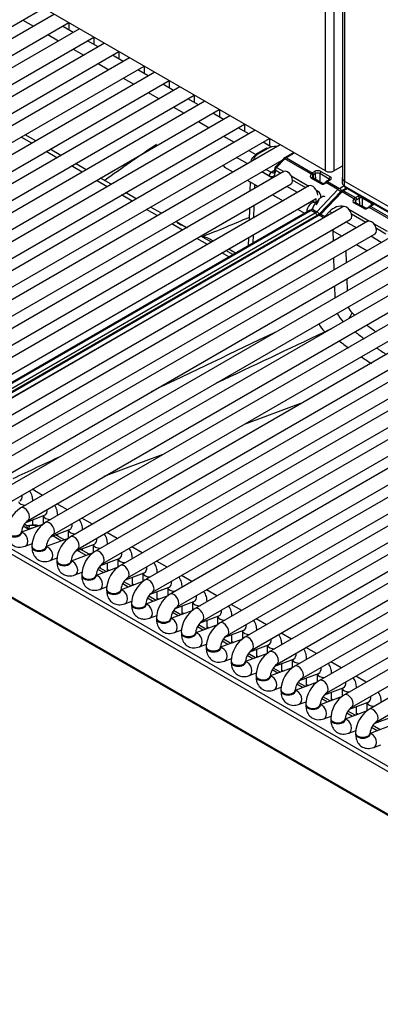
# Model space of a CAD drawing. Header units: millimetres. Extents: x 0 to 287, y 0 to 200.
# Tile 28 of 45: x 207.27 to 213.53, y 83.38 to 100.47. Entities that reach past the tile are written whole.
import ezdxf

# ---------------------------------------------------------------- set-up
doc = ezdxf.new("R2010")
doc.units = ezdxf.units.MM
doc.layers.add('134.135_BW4_CTM-', color=7, linetype='Continuous')
doc.layers.add('Standard', color=7, linetype='Continuous')

# ---------------------------------------------------------------- blocks, each defined once
blk = doc.blocks.new('SE')
at = {"layer": '134.135_BW4_CTM-', "color": 7, "linetype": 'Continuous'}
for p, q in [((212.582, 97.847), (193.101, 109.094)), ((212.582, 97.847), (212.582, 108.52)), ((212.723, 108.439), (212.723, 97.847)), ((212.872, 108.353), (212.872, 97.708)), ((212.907, 108.333), (212.907, 97.659)), ((199.874, 96.16), (207.688, 100.672)), ((207.874, 100.565), (200.184, 96.125)), ((200.309, 95.909), (208.124, 100.421)), ((208.309, 100.313), (200.62, 95.874)), ((207.328, 100.464), (207.513, 100.357)), ((208.199, 100.25), (208.013, 100.357)), ((208.125, 100.42), (208.125, 100.292)), ((200.745, 95.657), (208.559, 100.169)), ((207.763, 100.212), (207.949, 100.105)), ((208.56, 100.169), (208.56, 100.041)), ((208.745, 100.062), (201.055, 95.622)), ((208.199, 99.961), (208.384, 99.854)), ((208.634, 99.998), (208.449, 100.105)), ((201.18, 95.406), (208.995, 99.918)), ((209.18, 99.811), (201.491, 95.371)), ((209.07, 99.747), (208.884, 99.854)), ((208.996, 99.917), (208.996, 99.789)), ((201.616, 95.154), (209.43, 99.666)), ((208.634, 99.71), (208.82, 99.602)), ((209.431, 99.666), (209.431, 99.538)), ((209.616, 99.559), (201.926, 95.12)), ((209.07, 99.458), (209.255, 99.351)), ((209.505, 99.495), (209.32, 99.602)), ((202.051, 94.903), (209.866, 99.415)), ((210.051, 99.308), (202.362, 94.868)), ((209.941, 99.244), (209.755, 99.351)), ((209.867, 99.414), (209.867, 99.287)), ((202.487, 94.652), (210.301, 99.163)), ((209.505, 99.207), (209.691, 99.1)), ((210.302, 99.163), (210.302, 99.035)), ((210.487, 99.056), (202.797, 94.617)), ((209.941, 98.955), (210.126, 98.848)), ((210.376, 98.992), (210.191, 99.1)), ((202.922, 94.4), (210.737, 98.912)), ((210.922, 98.805), (203.233, 94.365)), ((210.812, 98.741), (210.626, 98.848)), ((210.738, 98.911), (210.738, 98.784)), ((203.358, 94.149), (211.172, 98.66)), ((210.376, 98.704), (210.562, 98.597)), ((211.247, 98.49), (211.062, 98.597)), ((211.173, 98.66), (211.173, 98.532)), ((211.358, 98.553), (203.668, 94.114)), ((207.483, 98.328), (207.298, 98.435)), ((207.553, 98.368), (207.368, 98.475)), ((210.812, 98.452), (210.997, 98.345)), ((203.793, 93.897), (211.608, 98.409)), ((211.793, 98.302), (204.104, 93.862)), ((211.644, 98.261), (211.497, 98.345)), ((211.609, 98.408), (211.609, 98.281)), ((207.919, 98.076), (207.733, 98.183)), ((207.989, 98.117), (207.803, 98.224)), ((211.223, 97.973), (211.038, 98.08)), ((211.247, 98.201), (211.368, 98.131)), ((211.551, 98.237), (211.368, 98.132)), ((211.576, 98.235), (211.393, 98.129)), ((212.029, 98.166), (211.877, 98.078)), ((212.043, 98.158), (211.902, 98.076)), ((204.229, 93.646), (211.826, 98.032)), ((208.354, 97.825), (208.169, 97.932)), ((208.424, 97.865), (208.239, 97.973)), ((210.828, 97.912), (210.973, 97.828)), ((211.285, 98.01), (211.284, 98.008)), ((211.853, 98.059), (211.709, 97.912)), ((211.875, 98.055), (211.731, 97.908)), ((211.731, 97.908), (211.856, 97.835)), ((212.326, 97.794), (211.875, 98.055)), ((211.902, 98.076), (212.351, 97.816)), ((212.723, 97.847), (212.872, 97.932)), ((211.858, 97.836), (204.539, 93.611)), ((215.55, 97.763), (206.429, 92.497)), ((211.659, 97.721), (211.473, 97.828)), ((211.602, 97.764), (211.481, 97.833)), ((211.552, 97.874), (211.637, 97.825)), ((211.637, 97.825), (211.694, 97.857)), ((211.694, 97.879), (211.693, 97.843)), ((211.709, 97.857), (211.708, 97.821)), ((211.802, 97.804), (211.709, 97.857)), ((211.984, 97.762), (212.292, 97.584)), ((212.351, 97.816), (212.387, 97.837)), ((212.365, 97.776), (212.373, 97.719)), ((212.408, 97.801), (212.372, 97.78)), ((212.411, 97.697), (212.408, 97.801)), ((212.643, 97.706), (212.479, 97.8)), ((212.479, 97.8), (212.483, 97.658)), ((212.5, 97.837), (212.664, 97.742)), ((204.664, 93.394), (211.983, 97.62)), ((212.293, 97.585), (204.975, 93.359)), ((208.79, 97.573), (208.604, 97.681)), ((208.86, 97.614), (208.674, 97.721)), ((211.223, 97.684), (211.409, 97.577)), ((211.274, 97.655), (211.269, 97.496)), ((211.349, 97.612), (211.346, 97.541)), ((212.094, 97.47), (211.909, 97.577)), ((212.237, 97.552), (212.009, 97.684)), ((212.502, 97.624), (212.339, 97.717)), ((212.525, 97.631), (212.362, 97.725)), ((212.535, 97.629), (212.483, 97.658)), ((212.574, 97.646), (212.572, 97.644)), ((212.588, 97.643), (212.585, 97.641)), ((212.796, 97.523), (212.588, 97.643)), ((212.649, 97.695), (212.599, 97.666)), ((212.664, 97.693), (212.614, 97.665)), ((212.614, 97.665), (212.822, 97.544)), ((212.642, 97.691), (212.643, 97.706)), ((212.822, 97.544), (212.903, 97.591)), ((212.869, 97.719), (212.871, 97.629)), ((213.673, 97.228), (212.904, 97.671)), ((212.904, 97.671), (212.906, 97.589)), ((212.906, 97.589), (213.708, 97.126)), ((212.917, 97.567), (213.719, 97.104)), ((206.554, 92.28), (215.675, 97.547)), ((215.982, 97.514), (206.861, 92.247)), ((209.225, 97.322), (209.04, 97.429)), ((209.295, 97.363), (209.11, 97.47)), ((211.659, 97.433), (211.844, 97.326)), ((212.42, 97.51), (212.444, 97.496)), ((212.427, 97.139), (212.796, 97.523)), ((212.843, 97.487), (212.475, 97.102)), ((212.866, 97.482), (212.498, 97.098)), ((212.868, 97.506), (212.843, 97.487)), ((213.074, 97.362), (212.866, 97.482)), ((212.945, 97.55), (212.868, 97.506)), ((212.959, 97.542), (212.893, 97.503)), ((212.893, 97.503), (213.101, 97.383)), ((213.101, 97.383), (213.15, 97.412)), ((205.1, 93.143), (212.418, 97.368)), ((206.986, 92.031), (216.107, 97.297)), ((216.414, 97.264), (207.293, 91.998)), ((211.337, 97.247), (211.331, 97.029)), ((212.401, 97.293), (212.344, 97.326)), ((212.501, 97.383), (212.395, 97.275)), ((212.417, 97.298), (212.419, 97.369)), ((213.072, 97.36), (213.074, 97.362)), ((213.237, 97.198), (213.074, 97.293)), ((213.26, 97.206), (213.097, 97.301)), ((213.103, 97.332), (213.101, 97.33)), ((213.101, 97.33), (213.106, 97.295)), ((213.172, 97.376), (213.122, 97.347)), ((213.175, 97.255), (213.172, 97.376)), ((213.209, 97.24), (213.269, 97.203)), ((213.378, 97.281), (213.214, 97.375)), ((213.214, 97.375), (213.218, 97.236)), ((213.276, 97.202), (213.218, 97.236)), ((213.338, 97.226), (213.326, 97.217)), ((213.384, 97.254), (213.349, 97.233)), ((213.399, 97.252), (213.364, 97.231)), ((213.364, 97.231), (213.813, 96.972)), ((213.377, 97.249), (213.378, 97.281)), ((212.304, 97.162), (205.336, 93.138)), ((212.329, 97.159), (205.361, 93.136)), ((205.432, 93.094), (212.401, 97.118)), ((212.446, 97.079), (205.478, 93.056)), ((212.471, 97.076), (205.503, 93.053)), ((212.883, 97.221), (205.565, 92.996)), ((209.661, 97.071), (209.475, 97.178)), ((209.731, 97.111), (209.545, 97.218)), ((211.26, 97.202), (211.253, 96.984)), ((212.094, 97.181), (212.216, 97.111)), ((212.401, 97.118), (212.329, 97.159)), ((212.356, 97.18), (212.427, 97.139)), ((212.543, 97.035), (212.471, 97.076)), ((212.498, 97.098), (212.569, 97.056)), ((212.569, 97.056), (212.653, 97.146)), ((212.982, 97.185), (213.342, 96.977)), ((213.278, 96.951), (213.03, 97.094)), ((213.787, 96.951), (213.336, 97.211)), ((205.575, 93.012), (212.543, 97.035)), ((205.69, 92.779), (213.008, 97.005)), ((213.315, 96.972), (205.997, 92.746)), ((207.418, 91.782), (216.539, 97.048)), ((216.846, 97.015), (207.725, 91.749)), ((210.096, 96.819), (209.911, 96.926)), ((210.166, 96.86), (209.981, 96.967)), ((213.116, 96.857), (212.934, 96.962)), ((213.414, 96.936), (213.647, 96.801)), ((206.122, 92.53), (213.44, 96.755)), ((207.85, 91.532), (216.971, 96.799)), ((217.278, 96.766), (208.157, 91.499)), ((210.602, 96.608), (210.416, 96.715)), ((211.322, 96.735), (211.317, 96.592)), ((212.716, 96.626), (212.71, 96.807)), ((212.724, 96.794), (212.866, 96.712)), ((213.548, 96.607), (213.366, 96.712)), ((213.625, 96.751), (213.462, 96.845)), ((208.282, 91.283), (217.403, 96.549)), ((210.532, 96.568), (210.346, 96.675)), ((211.244, 96.69), (211.239, 96.547)), ((213.116, 96.568), (213.298, 96.463)), ((217.711, 96.516), (208.589, 91.25)), ((210.904, 96.353), (210.782, 96.423)), ((210.974, 96.394), (210.852, 96.464)), ((212.933, 96.462), (212.939, 96.256)), ((208.714, 91.033), (217.836, 96.3)), ((218.143, 96.267), (209.021, 91)), ((212.73, 96.135), (212.724, 96.342)), ((209.146, 90.784), (218.268, 96.05)), ((218.575, 96.017), (209.453, 90.751)), ((212.947, 95.972), (212.954, 95.765)), ((209.578, 90.534), (218.7, 95.801)), ((219.007, 95.768), (209.885, 90.501)), ((212.745, 95.645), (212.739, 95.851)), ((210.01, 90.285), (219.132, 95.551)), ((219.439, 95.518), (210.317, 90.252)), ((210.442, 90.035), (219.564, 95.302)), ((219.871, 95.269), (210.749, 90.003)), ((210.874, 89.786), (219.996, 95.052)), ((220.303, 95.019), (211.181, 89.753)), ((212.568, 95.056), (212.6, 95.071)), ((212.682, 95.109), (212.6, 95.071)), ((211.306, 89.537), (220.428, 94.803)), ((220.735, 94.77), (211.613, 89.504)), ((211.738, 89.287), (220.86, 94.554)), ((221.167, 94.521), (212.045, 89.254)), ((212.17, 89.038), (221.292, 94.304)), ((221.599, 94.271), (212.477, 89.005)), ((212.602, 88.788), (221.724, 94.055)), ((222.031, 94.022), (212.909, 88.755)), ((212.192, 93.829), (211.167, 93.447)), ((213.034, 88.539), (222.156, 93.805)), ((222.463, 93.772), (213.341, 88.506)), ((213.466, 88.289), (222.588, 93.556)), ((209.759, 92.923), (208.734, 92.542)), ((205.347, 92.313), (214.178, 87.214)), ((207.67, 92.216), (207.488, 92.321)), ((214.134, 87.147), (205.302, 92.246)), ((207.5, 92.118), (207.5, 92.12)), ((208.102, 91.966), (207.92, 92.071)), ((207.378, 91.748), (207.705, 91.87)), ((207.5, 91.701), (207.5, 91.794)), ((207.682, 91.862), (207.682, 91.718)), ((207.932, 91.868), (207.932, 91.871)), ((208.534, 91.717), (208.352, 91.822)), ((227.707, 78.574), (205.15, 91.598)), ((205.151, 91.588), (227.708, 78.565)), ((207.683, 91.718), (207.303, 91.576)), ((207.42, 91.629), (207.331, 91.68)), ((207.374, 91.702), (207.352, 91.715)), ((207.508, 91.653), (207.42, 91.629)), ((207.81, 91.499), (208.137, 91.621)), ((208.114, 91.612), (208.114, 91.468)), ((208.364, 91.619), (208.364, 91.621)), ((205.161, 91.57), (227.718, 78.547)), ((207.303, 91.567), (207.303, 91.584)), ((208.115, 91.469), (207.735, 91.327)), ((207.996, 91.424), (207.845, 91.512)), ((208.045, 91.442), (207.893, 91.53)), ((207.932, 91.507), (207.932, 91.544)), ((208.966, 91.467), (208.784, 91.573)), ((207.368, 91.334), (207.493, 91.38)), ((207.485, 91.334), (207.485, 91.318)), ((207.735, 91.318), (207.735, 91.334)), ((208.242, 91.249), (208.569, 91.371)), ((208.428, 91.175), (208.277, 91.262)), ((208.477, 91.193), (208.325, 91.28)), ((208.364, 91.258), (208.364, 91.295)), ((208.546, 91.363), (208.546, 91.219)), ((208.796, 91.369), (208.796, 91.372)), ((209.398, 91.218), (209.216, 91.323)), ((207.8, 91.084), (207.925, 91.131)), ((207.918, 91.085), (207.918, 91.068)), ((208.547, 91.219), (208.168, 91.077)), ((208.168, 91.068), (208.168, 91.085)), ((208.674, 91), (209.001, 91.122)), ((208.978, 91.113), (208.978, 90.969)), ((209.228, 91.12), (209.228, 91.122)), ((209.83, 90.969), (209.648, 91.074)), ((208.979, 90.97), (208.6, 90.828)), ((208.726, 90.875), (208.628, 90.932)), ((208.775, 90.893), (208.648, 90.967)), ((208.796, 90.901), (208.796, 91.045)), ((208.796, 90.93), (208.826, 90.913)), ((208.232, 90.835), (208.357, 90.881)), ((208.35, 90.835), (208.35, 90.819)), ((208.6, 90.819), (208.6, 90.835)), ((209.106, 90.75), (209.433, 90.872)), ((209.228, 90.652), (209.228, 90.796)), ((209.41, 90.864), (209.41, 90.72)), ((209.66, 90.871), (209.66, 90.873)), ((210.262, 90.719), (210.08, 90.824)), ((208.664, 90.585), (208.789, 90.632)), ((208.782, 90.586), (208.782, 90.57)), ((209.411, 90.72), (209.032, 90.578)), ((209.032, 90.57), (209.032, 90.586)), ((209.158, 90.626), (209.06, 90.683)), ((209.207, 90.644), (209.08, 90.717)), ((209.228, 90.68), (209.258, 90.663)), ((209.538, 90.501), (209.865, 90.623)), ((209.842, 90.614), (209.842, 90.47)), ((210.092, 90.621), (210.092, 90.623)), ((210.694, 90.47), (210.512, 90.575)), ((209.843, 90.471), (209.464, 90.329)), ((209.59, 90.376), (209.492, 90.433)), ((209.639, 90.394), (209.512, 90.468)), ((209.66, 90.402), (209.66, 90.546)), ((209.66, 90.431), (209.69, 90.414)), ((209.096, 90.336), (209.221, 90.382)), ((209.214, 90.336), (209.214, 90.32)), ((209.464, 90.32), (209.464, 90.336)), ((210.275, 90.221), (209.896, 90.08)), ((210.071, 90.145), (209.944, 90.218)), ((209.97, 90.251), (210.297, 90.374)), ((210.092, 90.153), (210.092, 90.297)), ((210.274, 90.365), (210.274, 90.221)), ((210.524, 90.372), (210.524, 90.374)), ((211.126, 90.22), (210.944, 90.325)), ((209.528, 90.086), (209.653, 90.133)), ((209.646, 90.087), (209.646, 90.071)), ((209.896, 90.071), (209.896, 90.087)), ((210.022, 90.127), (209.924, 90.184)), ((210.092, 90.182), (210.122, 90.164)), ((210.402, 90.002), (210.729, 90.124)), ((210.524, 89.904), (210.524, 90.048)), ((210.706, 90.116), (210.706, 89.972)), ((210.956, 90.122), (210.956, 90.124)), ((211.558, 89.971), (211.376, 90.076)), ((209.961, 89.837), (210.085, 89.883)), ((210.707, 89.972), (210.328, 89.83)), ((210.454, 89.877), (210.356, 89.934)), ((210.503, 89.896), (210.376, 89.969)), ((210.524, 89.932), (210.554, 89.915)), ((210.078, 89.838), (210.078, 89.821)), ((210.328, 89.821), (210.328, 89.838)), ((211.139, 89.722), (210.76, 89.581)), ((210.935, 89.646), (210.808, 89.719)), ((210.835, 89.753), (211.161, 89.875)), ((210.956, 89.654), (210.956, 89.798)), ((211.138, 89.866), (211.138, 89.722)), ((211.388, 89.873), (211.388, 89.875)), ((211.99, 89.721), (211.808, 89.827)), ((210.393, 89.587), (210.517, 89.634)), ((210.51, 89.588), (210.51, 89.572)), ((210.76, 89.572), (210.76, 89.588)), ((210.886, 89.628), (210.788, 89.685)), ((210.956, 89.683), (210.986, 89.665)), ((211.267, 89.503), (211.593, 89.625)), ((211.388, 89.405), (211.388, 89.549)), ((211.57, 89.617), (211.57, 89.473)), ((211.82, 89.623), (211.82, 89.626)), ((212.422, 89.472), (212.24, 89.577)), ((210.825, 89.338), (210.949, 89.385)), ((211.571, 89.473), (211.192, 89.331)), ((211.319, 89.379), (211.22, 89.435)), ((211.367, 89.397), (211.24, 89.47)), ((211.388, 89.433), (211.418, 89.416)), ((211.699, 89.254), (212.025, 89.376)), ((212.002, 89.367), (212.002, 89.223)), ((212.252, 89.374), (212.252, 89.376)), ((210.942, 89.339), (210.942, 89.322)), ((211.192, 89.322), (211.192, 89.339)), ((212.003, 89.224), (211.624, 89.082)), ((211.799, 89.147), (211.672, 89.22)), ((211.82, 89.155), (211.82, 89.299)), ((212.854, 89.223), (212.672, 89.328)), ((211.257, 89.089), (211.381, 89.135)), ((211.374, 89.089), (211.374, 89.073)), ((211.624, 89.073), (211.624, 89.089)), ((211.751, 89.129), (211.652, 89.186)), ((211.82, 89.184), (211.85, 89.166)), ((212.131, 89.004), (212.457, 89.126)), ((212.252, 88.906), (212.252, 89.05)), ((212.435, 89.118), (212.435, 88.974)), ((212.685, 89.124), (212.685, 89.127)), ((213.286, 88.973), (213.104, 89.078)), ((211.689, 88.839), (211.813, 88.886)), ((212.435, 88.974), (212.056, 88.832)), ((212.183, 88.88), (212.084, 88.937)), ((212.231, 88.898), (212.104, 88.971)), ((212.252, 88.934), (212.282, 88.917)), ((212.563, 88.755), (212.889, 88.877)), ((212.867, 88.868), (212.867, 88.724)), ((213.117, 88.875), (213.117, 88.877)), ((211.806, 88.84), (211.806, 88.823)), ((212.056, 88.823), (212.056, 88.84)), ((212.867, 88.725), (212.488, 88.583)), ((212.615, 88.63), (212.516, 88.687)), ((212.663, 88.648), (212.536, 88.722)), ((212.685, 88.656), (212.685, 88.8)), ((212.685, 88.685), (212.715, 88.668)), ((212.121, 88.59), (212.245, 88.636)), ((212.238, 88.59), (212.238, 88.574)), ((212.488, 88.574), (212.488, 88.59)), ((212.995, 88.505), (213.321, 88.627)), ((213.117, 88.407), (213.117, 88.551)), ((213.299, 88.619), (213.299, 88.475)), ((212.553, 88.34), (212.677, 88.387)), ((212.67, 88.341), (212.67, 88.325)), ((213.3, 88.475), (212.92, 88.333)), ((212.92, 88.325), (212.92, 88.341)), ((213.047, 88.381), (212.948, 88.438)), ((213.095, 88.399), (212.969, 88.472)), ((213.117, 88.435), (213.147, 88.418)), ((213.427, 88.256), (213.753, 88.378)), ((213.732, 88.226), (213.352, 88.084)), ((213.479, 88.131), (213.38, 88.188)), ((213.527, 88.15), (213.401, 88.223)), ((212.985, 88.091), (213.109, 88.137)), ((213.102, 88.091), (213.102, 88.075)), ((213.352, 88.075), (213.352, 88.091)), ((213.417, 87.841), (213.541, 87.888))]:
    blk.add_line(p, q, dxfattribs=at)
for centre, radius, start, end in [((222.804, 78.412), 23.849, 123.484, 126.1098), ((211.944, 97.968), 0.129, 121.3089, 134.9547), ((211.744, 97.878), 0.05, 135.602, 178.2302), ((212.385, 97.751), 0.0731, 127.2973, 143.8954), ((212.38, 97.757), 0.0235, 128.7422, 152.4136), ((212.538, 97.665), 0.0357, 248.0963, 293.1998), ((212.535, 97.681), 0.0524, 289.4483, 314.9176), ((212.67, 97.55), 0.136, 121.476, 135.0124), ((212.525, 97.166), 0.17, 139.7543, 175.085), ((213.645, 96.833), 0.488, 126.7366, 129.3233), ((213.411, 97.127), 0.123, 120.5408, 126.2225), ((212.361, 97.213), 0.159, 302.3121, 315.5993), ((213.281, 97.248), 0.0466, 243.4115, 288.1028), ((213.283, 97.273), 0.0701, 279.8133, 307.4293), ((227.318, 130.253), 37.536, 242.5361, 242.833), ((202.601, 116.985), 21.739, 291.1932, 293.4672), ((200.614, 77.319), 21.753, 62.5704, 63.0859), ((200.614, 77.319), 21.753, 61.4139, 61.7903), ((213.21, 95.558), 0.462, 202.8451, 225.6745), ((213.2, 95.565), 0.24, 198.7223, 228.8171), ((217.439, 100.472), 6.725, 229.1653, 229.698), ((217.439, 100.472), 6.725, 231.98, 233.687), ((530.277, -572.768), 739.907, 115.503407, 115.687478), ((-327.891, 1236.52), 1262.948, 295.242269, 295.33654), ((217.549, 100.618), 7.127, 231.3162, 232.8788), ((217.446, 100.911), 7.589, 232.454, 233.9399), ((217.549, 100.618), 7.127, 235.0961, 236.7064), ((217.446, 100.911), 7.589, 236.0134, 237.5779), ((-327.891, 1236.52), 1262.948, 295.065408, 295.106704), ((207.564, 91.565), 0.511, 122.0582, 177.9418), ((207.569, 91.562), 0.266, 124.6005, 175.3995), ((207.516, 91.401), 0.3, 73.095, 103.8917), ((207.996, 91.316), 0.511, 122.0582, 177.9418), ((208.001, 91.313), 0.266, 124.6005, 175.3995), ((208.428, 91.066), 0.511, 122.0582, 177.9418), ((208.433, 91.063), 0.266, 124.6005, 175.3995), ((208.86, 90.817), 0.511, 122.0582, 177.9418), ((208.865, 90.814), 0.266, 124.6005, 175.3995), ((208.38, 90.902), 0.3, 8.1204, 16.649), ((209.292, 90.568), 0.511, 122.0582, 177.9418), ((209.297, 90.564), 0.266, 124.6005, 175.3995), ((209.724, 90.318), 0.511, 122.0582, 177.9418), ((209.729, 90.315), 0.266, 124.6005, 175.3995), ((210.156, 90.069), 0.511, 122.0582, 177.9418), ((210.161, 90.066), 0.266, 124.6005, 175.3995), ((210.588, 89.819), 0.511, 122.0582, 177.9418), ((210.593, 89.816), 0.266, 124.6005, 175.3995), ((211.02, 89.57), 0.511, 122.0582, 177.9418), ((211.025, 89.567), 0.266, 124.6005, 175.3995), ((211.452, 89.32), 0.511, 122.0582, 177.9418), ((211.457, 89.317), 0.266, 124.6005, 175.3995), ((211.884, 89.071), 0.511, 122.0582, 177.9418), ((211.889, 89.068), 0.266, 124.6005, 175.3995), ((212.316, 88.821), 0.511, 122.0582, 177.9418), ((212.321, 88.818), 0.266, 124.6005, 175.3995), ((212.748, 88.572), 0.511, 122.0582, 177.9418), ((212.754, 88.569), 0.266, 124.6005, 175.3995), ((213.18, 88.323), 0.511, 122.0582, 177.9418), ((213.186, 88.32), 0.266, 124.6005, 175.3995), ((213.612, 88.073), 0.511, 122.0582, 177.9418), ((213.618, 88.07), 0.266, 124.6005, 175.3995)]:
    blk.add_arc(centre, radius, start, end, dxfattribs=at)
for centre, major_axis, ratio, start_param, end_param in [((211.717, 98.153), (0.2, 0.001), 0.579793, 1.473918, 2.347133), ((211.535, 98.007), (0.25, -0.002), 0.581378, 2.360118, 3.127372), ((211.535, 98.047), (0.2, 0), 0.57735, 2.356809, 3.230024), ((211.393, 98.088), (0.025, -0.0433), 0.57735, 3.141593, 3.891951), ((211.393, 98.088), (0.025, -0.0433), 0.57735, 2.356194, 3.141593), ((211.576, 98.194), (0.025, -0.0433), 0.57735, 2.356194, 3.141593), ((211.902, 98.035), (0.025, -0.0433), 0.57735, 2.356194, 3.141863), ((210.89, 98.021), (-0.063, -0.108), 0.57735, 5.754822, 6.283185), ((211.744, 97.878), (0.0357, -0.035), 0.311422, 2.229281, 3.141593), ((211.744, 97.878), (0.025, 0.0433), 0.57735, 1.169371, 2.356194), ((211.888, 98.024), (0.0357, -0.035), 0.311422, 2.229281, 3.141593), ((211.9, 97.995), (0.0513, 0.0859), 0.567145, 0.793859, 1.177831), ((211.637, 97.784), (-0.025, -0.0433), 0.57735, 3.926991, 5.497787), ((211.602, 97.886), (-0.075, 0.13), 0.57735, 2.356194, 3.891951), ((211.637, 97.906), (-0.05, 0.0866), 0.57735, 2.356194, 3.142558), ((211.743, 97.841), (0.05, -0.0015), 0.597222, 3.141593, 3.945136), ((211.744, 97.878), (0.05, -0.0015), 0.597222, 3.141593, 3.945136), ((211.92, 97.728), (-0.063, 0.108), 0.57735, 3.141593, 6.283185), ((212.393, 97.774), (0.0731, 0.037), 0.74249, 2.231525, 3.594765), ((212.334, 97.776), (0.0251, -0.0164), 0.433114, 0.563727, 2.155532), ((212.353, 97.734), (0.0481, 0.0877), 0.591335, 0.772515, 0.920508), ((212.344, 97.787), (0.0181, -0.0239), 0.488885, 0.754074, 2.290214), ((212.351, 97.792), (-0.015, 0.026), 0.57735, 3.962031, 5.497787), ((212.401, 97.756), (0.0399, 0.036), 0.755673, 2.008752, 2.797208), ((212.374, 97.722), (0.0331, 0.0617), 0.597209, 0.766606, 0.914599), ((212.444, 97.804), (-0.08, 0), 0.57735, 3.927605, 5.498401), ((212.387, 97.813), (-0.015, 0.026), 0.57735, 3.962031, 5.497787), ((212.444, 97.78), (0.05, -0.001), 0.589318, 0.797735, 2.368532), ((212.5, 97.812), (0.015, 0.026), 0.57735, 0.785398, 2.356194), ((212.653, 97.887), (0.1, 0), 0.57735, 3.926991, 5.497787), ((212.664, 97.718), (0.015, 0.026), 0.57735, 0.785398, 2.356194), ((212.622, 97.718), (-0.06, 0), 0.57735, 2.356809, 3.927605), ((212.989, 97.72), (0.12, 0), 0.577218, 2.908472, 3.926943), ((212.356, 97.477), (-0.063, 0.108), 0.57735, 3.926991, 6.283185), ((212.347, 97.699), (-0.0149, -0.026), 0.576646, 3.170974, 4.309532), ((212.347, 97.699), (-0.0149, -0.026), 0.576646, 3.141593, 3.170974), ((212.448, 97.638), (0.05, 0.0007), 0.567188, 0.776973, 1.294221), ((212.543, 97.666), (0.0557, 0.027), 0.731611, 3.604665, 5.169066), ((212.51, 97.605), (-0.0149, -0.026), 0.576646, 3.142015, 4.309532), ((212.593, 97.623), (0.0214, -0.021), 0.311422, 2.229281, 3.139263), ((212.596, 97.625), (0.0214, -0.021), 0.311422, 2.229281, 3.141467), ((212.612, 97.584), (0.0518, 0.0856), 0.563018, 0.797077, 1.18105), ((212.614, 97.64), (0.015, -0.026), 0.57735, 2.356194, 3.141818), ((212.622, 97.693), (-0.03, -0.0008), 0.556864, 3.142405, 3.912441), ((212.664, 97.669), (0.015, -0.026), 0.57735, 2.356194, 3.141593), ((212.942, 97.61), (0.025, 0.0433), 0.57735, 2.369284, 3.141593), ((212.457, 97.466), (0.025, 0.0433), 0.57735, 1.169371, 1.535312), ((212.3, 97.35), (-0.188, -0.101), 0.710294, 2.694715, 3.555093), ((212.822, 97.463), (0.05, 0.0866), 0.57735, 0.785398, 1.169371), ((212.809, 97.493), (-0.0361, 0.0346), 0.319031, 4.086538, 5.36742), ((212.822, 97.504), (0.025, -0.0433), 0.57735, 1.081721, 2.356194), ((212.879, 97.452), (0.0361, -0.0346), 0.319031, 2.225827, 3.141593), ((212.893, 97.422), (0.05, 0.0866), 0.57735, 0.785398, 1.169371), ((212.893, 97.463), (0.025, -0.0433), 0.57735, 2.356194, 3.1415), ((213.193, 97.388), (-0.06, 0), 0.57735, 5.089, 5.498401), ((213.15, 97.388), (-0.015, 0.026), 0.57735, 3.962031, 5.497787), ((212.338, 97.185), (-0.063, -0.108), 0.57735, 3.023069, 5.530834), ((212.297, 97.26), (-0.079, -0.128), 0.556861, 0.801674, 2.012149), ((212.314, 97.32), (-0.133, -0.105), 0.692199, 1.847433, 2.614758), ((212.795, 97.064), (-0.183, -0.106), 0.724967, 3.754024, 5.109647), ((212.946, 97.113), (-0.063, 0.108), 0.57735, 3.141593, 6.283185), ((213.115, 97.335), (0.0548, 0.0278), 0.742475, 2.02605, 3.590451), ((213.08, 97.342), (0.0219, -0.0205), 0.326584, 0.683962, 2.22227), ((213.102, 97.301), (0.0481, 0.0877), 0.591335, 0.772515, 1.156487), ((213.082, 97.344), (0.0219, -0.0205), 0.326584, 0.683962, 2.22227), ((213.082, 97.275), (-0.0151, -0.0259), 0.578051, 3.141593, 4.312398), ((213.123, 97.317), (0.0213, 0.0262), 0.738631, 1.673883, 2.607326), ((213.101, 97.359), (-0.015, 0.026), 0.57735, 3.962031, 5.497787), ((213.124, 97.289), (0.0331, 0.0617), 0.597209, 0.766606, 1.150579), ((213.193, 97.363), (0.03, -0.001), 0.597118, 0.806079, 2.376876), ((213.197, 97.224), (0.03, -0.0005), 0.587323, 1.170082, 1.531969), ((213.197, 97.224), (0.03, -0.0005), 0.587323, 0.795693, 1.170082), ((213.235, 97.388), (0.015, 0.026), 0.57735, 1.715466, 2.356194), ((213.356, 97.202), (0.0179, -0.0241), 0.482916, 2.294529, 3.151465), ((213.364, 97.207), (0.015, -0.026), 0.57735, 2.356194, 3.141804), ((213.362, 97.151), (0.0518, 0.0856), 0.563018, 0.797077, 0.94507), ((213.399, 97.293), (0.015, 0.026), 0.57735, 1.715466, 2.356194), ((213.343, 97.26), (-0.05, -0.0008), 0.565123, 3.175839, 3.918236), ((213.399, 97.228), (0.015, -0.026), 0.57735, 2.356194, 3.141593), ((213.343, 97.285), (-0.08, 0), 0.57735, 2.356809, 2.937431), ((212.329, 97.118), (0.025, -0.0433), 0.57735, 2.356194, 3.141593), ((212.333, 97.239), (-0.0537, -0.0844), 0.546395, 0.808964, 1.192936), ((212.401, 97.199), (-0.05, -0.0866), 0.57735, 0.785398, 1.169371), ((212.401, 97.077), (0.025, -0.0433), 0.57735, 1.141563, 2.356194), ((212.441, 97.109), (0.0361, -0.0346), 0.319031, 0.947647, 2.225827), ((212.471, 97.036), (0.025, -0.0433), 0.57735, 2.356194, 3.141593), ((212.471, 97.158), (-0.05, -0.0866), 0.57735, 0.785398, 1.169371), ((212.511, 97.067), (0.0361, -0.0346), 0.319031, 2.225827, 3.141593), ((212.54, 97.119), (-0.0458, -0.089), 0.606714, 0.756345, 1.140317), ((212.583, 97.026), (0.0365, -0.0342), 0.326555, -4.410302, -4.060901), ((212.666, 97.115), (-0.0365, 0.0342), 0.326555, 4.257625, 5.363877), ((213.292, 97.255), (0.0743, 0.036), 0.731631, 3.600458, 4.963699), ((213.245, 97.18), (-0.0151, -0.0259), 0.578051, 3.141978, 4.312398), ((213.344, 97.193), (0.0178, -0.0241), 0.190732, 2.26955, 3.145565), ((212.543, 96.994), (0.025, -0.0433), 0.57735, -4.147876, -3.926991), ((213.378, 96.863), (-0.063, 0.108), 0.57735, 3.141593, 6.283185), ((210.455, 96.891), (0.091, 0.178), 0.660548, 3.645547, 3.833886), ((212.786, 96.903), (0.062, 0.108), 0.57735, 2.613229, 3.141593), ((212.935, 95.323), (0.097, 0.114), 0.426785, 4.756549, 5.590751), ((212.635, 95.273), (0.129, -0.271), 0.621887, 4.704449, 5.304053), ((207.375, 92.12), (-0.125, 0), 0.57735, 0.1188, 1.602936), ((207.229, 92.237), (-0.044, 0.117), 0.668835, 3.141593, 4.350833), ((207.375, 92.12), (-0.125, 0), 0.57735, 3.109453, 3.142332), ((207.355, 91.89), (0.062, -0.108), 0.57735, 0.010172, 3.141304), ((207.661, 91.987), (-0.044, 0.117), 0.668835, 3.141593, 4.350833), ((207.807, 91.871), (-0.125, 0), 0.57735, 0.1188, 1.602936), ((207.787, 91.64), (0.062, -0.108), 0.57735, 0.010172, 3.141304), ((207.807, 91.871), (-0.125, 0), 0.57735, 3.109453, 3.142332), ((207.365, 91.361), (-0.007, 0.346), 0.274907, 5.594742, 6.180905), ((207.365, 91.361), (0.081, 0.332), 0.04833, 0.055699, 0.641861), ((207.421, 91.79), (-0.0018, 0.1), 0.995646, 3.127296, 3.365822), ((207.516, 91.401), (-0.078, 0.29), 0.707107, 5.701375, 6.253868), ((208.239, 91.621), (-0.125, 0), 0.57735, 0.1188, 1.602936), ((208.093, 91.738), (-0.044, 0.117), 0.668835, 3.141593, 4.350833), ((208.239, 91.621), (-0.125, 0), 0.57735, 3.109453, 3.142332), ((207.178, 91.584), (-0.125, 0), 0.57735, 0.000148, 3.133631), ((207.178, 91.567), (-0.125, 0), 0.57735, 0, 3.141593), ((207.325, 91.451), (-0.044, 0.117), 0.668835, 3.140971, 6.010802), ((208.219, 91.391), (0.062, -0.108), 0.57735, 0.010172, 3.141304), ((208.525, 91.488), (-0.044, 0.117), 0.668835, 3.141593, 4.350833), ((207.61, 91.334), (-0.125, 0), 0.57735, 0.000148, 3.133631), ((207.61, 91.318), (-0.125, 0), 0.57735, 0, 3.141593), ((207.757, 91.201), (-0.044, 0.117), 0.668835, 3.140971, 6.010802), ((208.671, 91.372), (-0.125, 0), 0.57735, 0.1188, 1.602936), ((208.651, 91.141), (0.063, -0.108), 0.57735, 0.010172, 3.141304), ((208.671, 91.372), (-0.125, 0), 0.57735, 3.109453, 3.142332), ((208.043, 91.085), (-0.125, 0), 0.57735, 0.000148, 3.133631), ((208.189, 90.952), (-0.044, 0.117), 0.668835, 3.140971, 6.011776), ((209.103, 91.122), (-0.125, 0), 0.57735, 0.1188, 1.602936), ((208.957, 91.239), (-0.044, 0.117), 0.668835, 3.141593, 4.350833), ((209.103, 91.122), (-0.125, 0), 0.57735, 3.109453, 3.142332), ((208.043, 91.068), (-0.125, 0), 0.57735, 0, 3.141593), ((209.083, 90.892), (0.062, -0.108), 0.57735, 0.010172, 3.141304), ((209.389, 90.989), (-0.044, 0.117), 0.668835, 3.141593, 4.350833), ((208.475, 90.835), (-0.125, 0), 0.57735, 0.000148, 3.133631), ((208.475, 90.819), (-0.125, 0), 0.57735, 0, 3.141593), ((208.621, 90.702), (-0.044, 0.117), 0.668835, 3.140971, 6.010802), ((209.535, 90.873), (-0.125, 0), 0.57735, 0.1188, 1.602936), ((209.515, 90.643), (0.063, -0.108), 0.57735, 0.010172, 3.141304), ((209.535, 90.873), (-0.125, 0), 0.57735, 3.109453, 3.142332), ((208.907, 90.586), (-0.125, 0), 0.57735, 0.000148, 3.133631), ((208.907, 90.57), (-0.125, 0), 0.57735, 0, 3.141593), ((209.053, 90.453), (-0.044, 0.117), 0.668835, 3.140971, 6.010802), ((209.967, 90.623), (-0.125, 0), 0.57735, 0.1188, 1.602936), ((209.821, 90.74), (-0.044, 0.117), 0.668835, 3.141593, 4.350833), ((209.967, 90.623), (-0.125, 0), 0.57735, 3.109453, 3.142332), ((209.947, 90.393), (0.062, -0.108), 0.57735, 0.010172, 3.141304), ((210.253, 90.491), (-0.044, 0.117), 0.668835, 3.141593, 4.350833), ((209.339, 90.336), (-0.125, 0), 0.57735, 0.000148, 3.133631), ((209.339, 90.32), (-0.125, 0), 0.57735, 0, 3.141593), ((209.485, 90.203), (-0.044, 0.117), 0.668835, 3.140971, 6.010802), ((210.399, 90.374), (-0.125, 0), 0.57735, 0.1188, 1.602936), ((210.38, 90.144), (0.063, -0.108), 0.57735, 0.010172, 3.141304), ((210.399, 90.374), (-0.125, 0), 0.57735, 3.109453, 3.142332), ((210.685, 90.241), (-0.044, 0.117), 0.668835, 3.141593, 4.350833), ((209.771, 90.087), (-0.125, 0), 0.57735, 0.000148, 3.133631), ((209.771, 90.071), (-0.125, 0), 0.57735, 0, 3.141593), ((209.917, 89.954), (-0.044, 0.117), 0.668835, 3.140971, 6.010802), ((210.831, 90.124), (-0.125, 0), 0.57735, 0.1188, 1.602936), ((210.831, 90.124), (-0.125, 0), 0.57735, 3.109453, 3.142332), ((210.812, 89.894), (0.063, -0.108), 0.57735, 0.010172, 3.141304), ((211.117, 89.992), (-0.044, 0.117), 0.668835, 3.141593, 4.350833), ((210.203, 89.838), (-0.125, 0), 0.57735, 0.000148, 3.133631), ((210.203, 89.821), (-0.125, 0), 0.57735, 0, 3.141593), ((210.349, 89.705), (-0.044, 0.117), 0.668835, 3.140971, 6.010802), ((211.263, 89.875), (-0.125, 0), 0.57735, 0.1188, 1.602936), ((211.244, 89.645), (0.062, -0.108), 0.57735, 0.010172, 3.141304), ((211.263, 89.875), (-0.125, 0), 0.57735, 3.109453, 3.142332), ((211.549, 89.742), (-0.044, 0.117), 0.668835, 3.141593, 4.350833), ((210.635, 89.588), (-0.125, 0), 0.57735, 0.000148, 3.133631), ((210.635, 89.572), (-0.125, 0), 0.57735, 0, 3.141593), ((210.781, 89.455), (-0.044, 0.117), 0.668835, 3.140971, 6.010802), ((211.695, 89.626), (-0.125, 0), 0.57735, 0.1188, 1.602936), ((211.695, 89.626), (-0.125, 0), 0.57735, 3.109453, 3.142332), ((211.676, 89.395), (0.062, -0.108), 0.57735, 0.010172, 3.141304), ((212.127, 89.376), (-0.125, 0), 0.57735, 0.1188, 1.602936), ((211.981, 89.493), (-0.044, 0.117), 0.668835, 3.141593, 4.350833), ((212.127, 89.376), (-0.125, 0), 0.57735, 3.109453, 3.142332), ((211.067, 89.339), (-0.125, 0), 0.57735, 0.000148, 3.133631), ((211.067, 89.322), (-0.125, 0), 0.57735, 0, 3.141593), ((211.213, 89.206), (-0.044, 0.117), 0.668835, 3.140971, 6.010802), ((212.108, 89.146), (0.063, -0.108), 0.57735, 0.010172, 3.141304), ((212.413, 89.243), (-0.044, 0.117), 0.668835, 3.141593, 4.350833), ((211.499, 89.089), (-0.125, 0), 0.57735, 0.000148, 3.133631), ((211.499, 89.073), (-0.125, 0), 0.57735, 0, 3.141593), ((211.645, 88.956), (-0.044, 0.117), 0.668835, 3.140971, 6.010802), ((212.56, 89.127), (-0.125, 0), 0.57735, 0.1188, 1.602936), ((212.54, 88.897), (0.063, -0.108), 0.57735, 0.010172, 3.141304), ((212.56, 89.127), (-0.125, 0), 0.57735, 3.109453, 3.142332), ((212.992, 88.877), (-0.125, 0), 0.57735, 0.1188, 1.602936), ((212.845, 88.994), (-0.044, 0.117), 0.668835, 3.141593, 4.350833), ((212.992, 88.877), (-0.125, 0), 0.57735, 3.109453, 3.142332), ((211.931, 88.84), (-0.125, 0), 0.57735, 0.000148, 3.133631), ((211.931, 88.823), (-0.125, 0), 0.57735, 0, 3.141593), ((212.077, 88.707), (-0.044, 0.117), 0.668835, 3.140971, 6.010802), ((212.972, 88.647), (0.063, -0.108), 0.57735, 0.010172, 3.141304), ((213.278, 88.745), (-0.044, 0.117), 0.668835, 3.141593, 4.350833), ((212.363, 88.59), (-0.125, 0), 0.57735, 0.000148, 3.133631), ((212.363, 88.574), (-0.125, 0), 0.57735, 0, 3.141593), ((212.509, 88.457), (-0.044, 0.117), 0.668835, 3.140971, 6.010802), ((213.424, 88.628), (-0.125, 0), 0.57735, 0.1188, 1.602936), ((213.404, 88.398), (0.063, -0.108), 0.57735, 0.010172, 3.141304), ((212.795, 88.341), (-0.125, 0), 0.57735, 0.000148, 3.133631), ((212.795, 88.325), (-0.125, 0), 0.57735, 0, 3.141593), ((212.941, 88.208), (-0.044, 0.117), 0.668835, 3.140971, 6.010802), ((213.227, 88.091), (-0.125, 0), 0.57735, 0.000148, 3.133631), ((213.227, 88.075), (-0.125, 0), 0.57735, 0, 3.141593), ((213.373, 87.958), (-0.044, 0.117), 0.668835, 3.140971, 6.010802)]:
    blk.add_ellipse(centre, major_axis=major_axis, ratio=ratio, start_param=start_param, end_param=end_param, dxfattribs=at)
for points, knots in [([(211.693, 97.843), (211.692, 97.836), (211.691, 97.824), (211.687, 97.82), (211.687, 97.82), (211.687, 97.82)], [0, 0, 0, 0, 0.366451, 0.751932, 1, 1, 1, 1]), ([(212.871, 97.636), (212.871, 97.628), (212.874, 97.619), (212.886, 97.603), (212.895, 97.595), (212.906, 97.589)], [0.5093515, 0.5093515, 0.5093515, 0.5093515, 0.75, 0.75, 1, 1, 1, 1]), ([(212.501, 97.383), (212.511, 97.393), (212.521, 97.402), (212.541, 97.412), (212.551, 97.413), (212.56, 97.405), (212.561, 97.402), (212.562, 97.397)], [0, 0, 0, 0, 0.125, 0.125, 0.25, 0.25, 0.3017071, 0.3017071, 0.3017071, 0.3017071]), ([(213.393, 97.261), (213.393, 97.261), (213.393, 97.26), (213.389, 97.256), (213.385, 97.254), (213.384, 97.254)], [0.2966718, 0.2966718, 0.2966718, 0.2966718, 0.5804328, 0.8989989, 1, 1, 1, 1]), ([(207.5, 92.12), (207.498, 92.152), (207.493, 92.209), (207.465, 92.267), (207.443, 92.294), (207.442, 92.295)], [0, 0, 0, 0, 0.1795424, 0.3871935, 0.3979072, 0.3979072, 0.3979072, 0.3979072]), ([(207.932, 91.871), (207.93, 91.902), (207.926, 91.96), (207.897, 92.018), (207.876, 92.044), (207.874, 92.045)], [0, 0, 0, 0, 0.1795424, 0.3871935, 0.3979072, 0.3979072, 0.3979072, 0.3979072]), ([(208.364, 91.621), (208.362, 91.653), (208.358, 91.71), (208.329, 91.768), (208.308, 91.795), (208.306, 91.796)], [0, 0, 0, 0, 0.1795424, 0.3871935, 0.3979072, 0.3979072, 0.3979072, 0.3979072]), ([(207.053, 91.567), (207.055, 91.536), (207.06, 91.478), (207.101, 91.394), (207.173, 91.334), (207.27, 91.308), (207.33, 91.323), (207.368, 91.334)], [0, 0, 0, 0, 0.179542, 0.387194, 0.57595, 0.771343, 1, 1, 1, 1]), ([(207.306, 91.548), (207.306, 91.548), (207.305, 91.55), (207.304, 91.557), (207.303, 91.566), (207.303, 91.567)], [0.748032, 0.748032, 0.748032, 0.748032, 0.81857, 0.9674329, 1, 1, 1, 1]), ([(208.796, 91.372), (208.794, 91.403), (208.79, 91.461), (208.761, 91.519), (208.74, 91.545), (208.739, 91.547)], [0, 0, 0, 0, 0.1795424, 0.3871935, 0.3979072, 0.3979072, 0.3979072, 0.3979072]), ([(207.485, 91.318), (207.487, 91.286), (207.492, 91.229), (207.533, 91.145), (207.605, 91.085), (207.702, 91.059), (207.762, 91.073), (207.8, 91.084)], [0, 0, 0, 0, 0.179542, 0.387194, 0.57595, 0.771343, 1, 1, 1, 1]), ([(207.738, 91.299), (207.738, 91.299), (207.737, 91.3), (207.736, 91.308), (207.736, 91.316), (207.735, 91.318)], [0.748032, 0.748032, 0.748032, 0.748032, 0.81857, 0.9674329, 1, 1, 1, 1]), ([(209.228, 91.122), (209.226, 91.154), (209.222, 91.211), (209.193, 91.269), (209.172, 91.296), (209.171, 91.297)], [0, 0, 0, 0, 0.1795424, 0.3871935, 0.3979072, 0.3979072, 0.3979072, 0.3979072]), ([(207.918, 91.068), (207.919, 91.037), (207.924, 90.979), (207.965, 90.895), (208.037, 90.835), (208.134, 90.809), (208.194, 90.824), (208.232, 90.835)], [0, 0, 0, 0, 0.179542, 0.387194, 0.57595, 0.771343, 1, 1, 1, 1]), ([(208.17, 91.05), (208.17, 91.05), (208.169, 91.051), (208.168, 91.059), (208.168, 91.067), (208.168, 91.068)], [0.748032, 0.748032, 0.748032, 0.748032, 0.81857, 0.9674329, 1, 1, 1, 1]), ([(209.66, 90.873), (209.658, 90.904), (209.654, 90.962), (209.625, 91.02), (209.604, 91.046), (209.603, 91.048)], [0, 0, 0, 0, 0.1795424, 0.3871935, 0.3979072, 0.3979072, 0.3979072, 0.3979072]), ([(208.35, 90.819), (208.351, 90.787), (208.356, 90.73), (208.397, 90.646), (208.469, 90.586), (208.566, 90.56), (208.626, 90.575), (208.664, 90.585)], [0, 0, 0, 0, 0.179542, 0.387194, 0.57595, 0.771343, 1, 1, 1, 1]), ([(208.602, 90.8), (208.602, 90.8), (208.601, 90.801), (208.6, 90.809), (208.6, 90.817), (208.6, 90.819)], [0.748032, 0.748032, 0.748032, 0.748032, 0.81857, 0.9674329, 1, 1, 1, 1]), ([(210.092, 90.623), (210.091, 90.655), (210.086, 90.713), (210.057, 90.77), (210.036, 90.797), (210.035, 90.798)], [0, 0, 0, 0, 0.1795424, 0.3871935, 0.3979072, 0.3979072, 0.3979072, 0.3979072]), ([(208.782, 90.57), (208.783, 90.538), (208.788, 90.48), (208.829, 90.396), (208.901, 90.336), (208.998, 90.31), (209.058, 90.325), (209.096, 90.336)], [0, 0, 0, 0, 0.179542, 0.387194, 0.57595, 0.771343, 1, 1, 1, 1]), ([(209.034, 90.551), (209.034, 90.551), (209.033, 90.552), (209.032, 90.56), (209.032, 90.568), (209.032, 90.57)], [0.748032, 0.748032, 0.748032, 0.748032, 0.81857, 0.9674329, 1, 1, 1, 1]), ([(210.524, 90.374), (210.523, 90.405), (210.518, 90.463), (210.489, 90.521), (210.468, 90.548), (210.467, 90.549)], [0, 0, 0, 0, 0.1795424, 0.3871935, 0.3979072, 0.3979072, 0.3979072, 0.3979072]), ([(209.214, 90.32), (209.215, 90.289), (209.22, 90.231), (209.261, 90.147), (209.333, 90.087), (209.43, 90.061), (209.491, 90.076), (209.528, 90.086)], [0, 0, 0, 0, 0.179542, 0.387194, 0.57595, 0.771343, 1, 1, 1, 1]), ([(209.466, 90.301), (209.466, 90.301), (209.465, 90.302), (209.464, 90.31), (209.464, 90.318), (209.464, 90.32)], [0.748032, 0.748032, 0.748032, 0.748032, 0.81857, 0.9674329, 1, 1, 1, 1]), ([(210.956, 90.124), (210.955, 90.156), (210.95, 90.214), (210.921, 90.272), (210.9, 90.298), (210.899, 90.299)], [0, 0, 0, 0, 0.1795424, 0.3871935, 0.3979072, 0.3979072, 0.3979072, 0.3979072]), ([(209.646, 90.071), (209.647, 90.039), (209.652, 89.981), (209.693, 89.898), (209.765, 89.838), (209.862, 89.811), (209.923, 89.826), (209.961, 89.837)], [0, 0, 0, 0, 0.179542, 0.387194, 0.57595, 0.771343, 1, 1, 1, 1]), ([(209.898, 90.052), (209.898, 90.052), (209.898, 90.053), (209.896, 90.061), (209.896, 90.069), (209.896, 90.071)], [0.748032, 0.748032, 0.748032, 0.748032, 0.81857, 0.9674329, 1, 1, 1, 1]), ([(211.388, 89.875), (211.387, 89.907), (211.382, 89.964), (211.353, 90.022), (211.332, 90.049), (211.331, 90.05)], [0, 0, 0, 0, 0.1795424, 0.3871935, 0.3979072, 0.3979072, 0.3979072, 0.3979072]), ([(210.078, 89.821), (210.079, 89.79), (210.084, 89.732), (210.125, 89.648), (210.197, 89.588), (210.294, 89.562), (210.355, 89.577), (210.393, 89.587)], [0, 0, 0, 0, 0.179542, 0.387194, 0.57595, 0.771343, 1, 1, 1, 1]), ([(210.33, 89.802), (210.33, 89.802), (210.33, 89.804), (210.328, 89.811), (210.328, 89.819), (210.328, 89.821)], [0.748032, 0.748032, 0.748032, 0.748032, 0.81857, 0.9674329, 1, 1, 1, 1]), ([(211.82, 89.626), (211.819, 89.657), (211.814, 89.715), (211.785, 89.773), (211.764, 89.799), (211.763, 89.8)], [0, 0, 0, 0, 0.1795424, 0.3871935, 0.3979072, 0.3979072, 0.3979072, 0.3979072]), ([(210.51, 89.572), (210.512, 89.54), (210.516, 89.483), (210.557, 89.399), (210.629, 89.339), (210.726, 89.313), (210.787, 89.327), (210.825, 89.338)], [0, 0, 0, 0, 0.179542, 0.387194, 0.57595, 0.771343, 1, 1, 1, 1]), ([(210.762, 89.553), (210.762, 89.553), (210.762, 89.554), (210.76, 89.562), (210.76, 89.57), (210.76, 89.572)], [0.748032, 0.748032, 0.748032, 0.748032, 0.81857, 0.9674329, 1, 1, 1, 1]), ([(212.252, 89.376), (212.251, 89.408), (212.246, 89.465), (212.218, 89.523), (212.196, 89.55), (212.195, 89.551)], [0, 0, 0, 0, 0.1795424, 0.3871935, 0.3979072, 0.3979072, 0.3979072, 0.3979072]), ([(210.942, 89.322), (210.944, 89.291), (210.948, 89.233), (210.989, 89.149), (211.061, 89.089), (211.158, 89.063), (211.219, 89.078), (211.257, 89.089)], [0, 0, 0, 0, 0.179542, 0.387194, 0.57595, 0.771343, 1, 1, 1, 1]), ([(211.194, 89.304), (211.194, 89.303), (211.194, 89.305), (211.192, 89.312), (211.192, 89.321), (211.192, 89.322)], [0.748032, 0.748032, 0.748032, 0.748032, 0.81857, 0.9674329, 1, 1, 1, 1]), ([(212.685, 89.127), (212.683, 89.158), (212.678, 89.216), (212.65, 89.274), (212.628, 89.3), (212.627, 89.302)], [0, 0, 0, 0, 0.1795424, 0.3871935, 0.3979072, 0.3979072, 0.3979072, 0.3979072]), ([(211.374, 89.073), (211.376, 89.041), (211.38, 88.984), (211.422, 88.9), (211.493, 88.84), (211.59, 88.814), (211.651, 88.828), (211.689, 88.839)], [0, 0, 0, 0, 0.179542, 0.387194, 0.57595, 0.771343, 1, 1, 1, 1]), ([(211.626, 89.054), (211.626, 89.054), (211.626, 89.055), (211.624, 89.063), (211.624, 89.071), (211.624, 89.073)], [0.748032, 0.748032, 0.748032, 0.748032, 0.81857, 0.9674329, 1, 1, 1, 1]), ([(213.117, 88.877), (213.115, 88.909), (213.11, 88.966), (213.082, 89.024), (213.06, 89.051), (213.059, 89.052)], [0, 0, 0, 0, 0.1795424, 0.3871935, 0.3979072, 0.3979072, 0.3979072, 0.3979072]), ([(211.806, 88.823), (211.808, 88.792), (211.812, 88.734), (211.854, 88.65), (211.925, 88.59), (212.022, 88.564), (212.083, 88.579), (212.121, 88.59)], [0, 0, 0, 0, 0.179542, 0.387194, 0.57595, 0.771343, 1, 1, 1, 1]), ([(212.058, 88.805), (212.058, 88.805), (212.058, 88.806), (212.056, 88.814), (212.056, 88.822), (212.056, 88.823)], [0.748032, 0.748032, 0.748032, 0.748032, 0.81857, 0.9674329, 1, 1, 1, 1]), ([(213.549, 88.628), (213.547, 88.659), (213.542, 88.717), (213.514, 88.775), (213.492, 88.801), (213.491, 88.803)], [0, 0, 0, 0, 0.1795424, 0.3871935, 0.3979072, 0.3979072, 0.3979072, 0.3979072]), ([(212.238, 88.574), (212.24, 88.542), (212.244, 88.485), (212.286, 88.401), (212.357, 88.341), (212.454, 88.315), (212.515, 88.33), (212.553, 88.34)], [0, 0, 0, 0, 0.179542, 0.387194, 0.57595, 0.771343, 1, 1, 1, 1]), ([(212.49, 88.555), (212.49, 88.555), (212.49, 88.556), (212.488, 88.564), (212.488, 88.572), (212.488, 88.574)], [0.748032, 0.748032, 0.748032, 0.748032, 0.81857, 0.9674329, 1, 1, 1, 1]), ([(212.67, 88.325), (212.672, 88.293), (212.677, 88.235), (212.718, 88.152), (212.789, 88.091), (212.886, 88.065), (212.947, 88.08), (212.985, 88.091)], [0, 0, 0, 0, 0.179542, 0.387194, 0.57595, 0.771343, 1, 1, 1, 1]), ([(212.922, 88.306), (212.922, 88.306), (212.922, 88.307), (212.92, 88.315), (212.92, 88.323), (212.92, 88.325)], [0.748032, 0.748032, 0.748032, 0.748032, 0.81857, 0.9674329, 1, 1, 1, 1]), ([(213.102, 88.075), (213.104, 88.044), (213.109, 87.986), (213.15, 87.902), (213.221, 87.842), (213.318, 87.816), (213.379, 87.831), (213.417, 87.841)], [0, 0, 0, 0, 0.179542, 0.387194, 0.57595, 0.771343, 1, 1, 1, 1]), ([(213.354, 88.056), (213.354, 88.056), (213.354, 88.057), (213.352, 88.065), (213.352, 88.073), (213.352, 88.075)], [0.748032, 0.748032, 0.748032, 0.748032, 0.81857, 0.9674329, 1, 1, 1, 1])]:
    blk.add_open_spline(points, degree=3, knots=knots, dxfattribs=at)
for points in [[(212.362, 97.725), (212.356, 97.728), (212.354, 97.732), (212.354, 97.736)], [(207.422, 91.69), (207.394, 91.693), (207.379, 91.697), (207.376, 91.702)]]:
    blk.add_open_spline(points, degree=3, dxfattribs=at)

msp = doc.modelspace()

# ---------------------------------------------------------------- block references
at = {"layer": 'Standard'}
msp.add_blockref('SE', (0, 0), dxfattribs=at)

doc.saveas('drawing.dxf')
